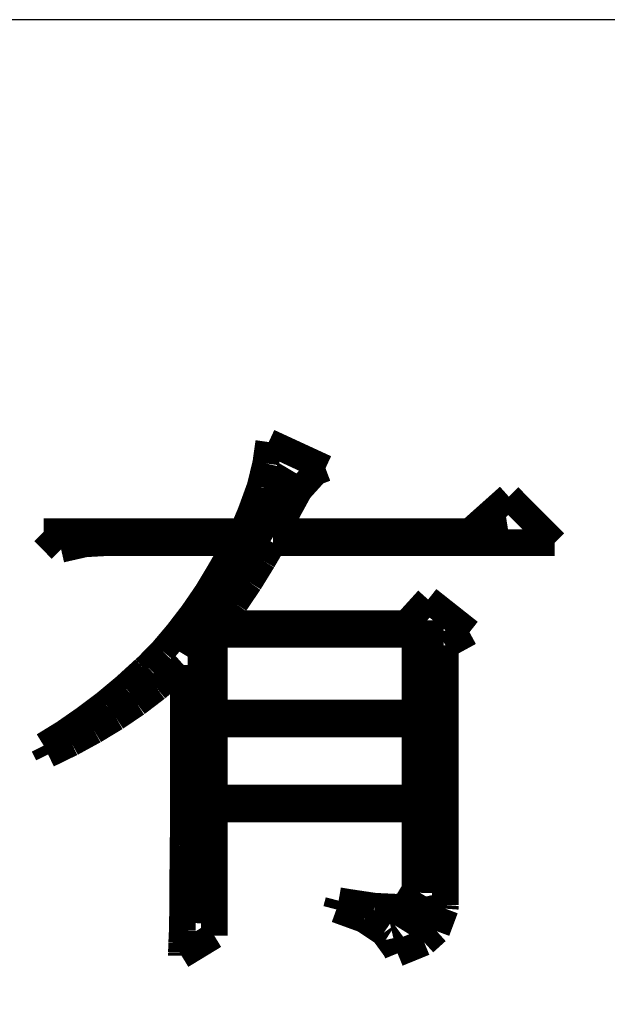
# Model space of a CAD drawing. Extents: x -225 to 585, y -158 to 406.
# Tile 31 of 39: x 570.02 to 572.26, y -146.37 to -142.61. Entities that reach past the tile are written whole.
import ezdxf

# ---------------------------------------------------------------- set-up
doc = ezdxf.new("R2010")
doc.units = 0
doc.layers.add('BOARD_GEOMETRY_DIMENSION', color=2, linetype='CONTINUOUS')
doc.layers.add('BOARD_GEOMETRY_SILKSCREEN_TOP', color=1, linetype='CONTINUOUS')

msp = doc.modelspace()

# ---------------------------------------------------------------- linework, layer by layer
at = {"layer": 'BOARD_GEOMETRY_DIMENSION'}
msp.add_lwpolyline([(580.209914, -142.614904), (527.709892, -142.614904), (527.709892, -153.11501)], dxfattribs=at)
for points, const_width in [([(570.95517, -144.307814), (570.9666, -144.226534)], 0.1016), ([(570.9666, -144.226534), (571.183262, -144.32661)], 0.1016), ([(570.93358, -144.397222), (570.95517, -144.307814)], 0.1016), ([(571.058294, -144.33804), (570.641988, -145.036032)], 0.127), ([(571.14567, -144.340834), (571.083186, -144.409922)], 0.1016), ([(571.183262, -144.32661), (571.14567, -144.340834)], 0.1016), ([(570.897766, -144.495266), (570.93358, -144.397222)], 0.1016), ([(571.083186, -144.409922), (571.044578, -144.480534)], 0.1016), ([(571.732664, -144.568926), (571.882778, -144.434814)], 0.1016), ([(571.882778, -144.434814), (572.057784, -144.610836)], 0.1016), ([(570.866778, -144.568926), (570.897766, -144.495266)], 0.1016), ([(571.044578, -144.480534), (570.999874, -144.568926)], 0.1016), ([(571.816484, -144.550638), (571.876682, -144.54124)], 0.127), ([(570.174374, -144.635728), (570.10808, -144.568926)], 0.1016), ([(570.10808, -144.568926), (570.866778, -144.568926)], 0.1016), ([(570.999874, -144.568926), (571.732664, -144.568926)], 0.1016), ([(570.266068, -144.6149), (570.174374, -144.635728)], 0.1016), ([(570.340998, -144.610836), (570.266068, -144.6149)], 0.1016), ([(570.841886, -144.610836), (570.340998, -144.610836)], 0.1016), ([(570.786768, -144.708626), (570.841886, -144.610836)], 0.1016), ([(570.983364, -144.610836), (570.943994, -144.6784)], 0.1016), ([(572.057784, -144.610836), (570.983364, -144.610836)], 0.1016), ([(570.943994, -144.6784), (570.892686, -144.761712)], 0.1016), ([(570.732666, -144.799304), (570.786768, -144.708626)], 0.1016), ([(570.892686, -144.761712), (570.838584, -144.841722)], 0.1016), ([(570.676278, -144.881346), (570.732666, -144.799304)], 0.1016), ([(570.838584, -144.841722), (570.783466, -144.918938)], 0.1016), ([(571.491364, -144.918938), (571.574676, -144.827244)], 0.1016), ([(571.574676, -144.827244), (571.732664, -144.952212)], 0.1016), ([(570.618874, -144.956022), (570.676278, -144.881346)], 0.1016), ([(571.571374, -144.906746), (571.557658, -145.946622)], 0.127), ([(570.56147, -145.02384), (570.618874, -144.956022)], 0.1016), ([(570.783466, -144.918938), (571.491364, -144.918938)], 0.1016), ([(571.732664, -144.952212), (571.64097, -145.00225)], 0.1016), ([(571.524384, -144.96034), (570.758574, -144.96034)], 0.1016), ([(570.758574, -144.96034), (570.758574, -145.260314)], 0.1016), ([(571.524384, -145.260314), (571.524384, -144.96034)], 0.1016), ([(570.503558, -145.083022), (570.56147, -145.02384)], 0.1016), ([(570.720982, -145.026634), (570.706758, -146.062446)], 0.127), ([(571.64097, -145.00225), (571.64097, -145.993104)], 0.1016), ([(570.417198, -145.161508), (570.491874, -145.093436)], 0.1016), ([(570.491874, -145.093436), (570.503558, -145.083022)], 0.1016), ([(570.611762, -145.104104), (570.538864, -145.165572)], 0.1016), ([(570.641988, -145.076926), (570.611762, -145.104104)], 0.1016), ([(570.640972, -145.240502), (570.641988, -145.076926)], 0.1016), ([(570.340998, -145.225008), (570.417198, -145.161508)], 0.1016), ([(570.538864, -145.165572), (570.462664, -145.223738)], 0.1016), ([(570.263782, -145.28292), (570.340998, -145.225008)], 0.1016), ([(570.462664, -145.223738), (570.382654, -145.27784)], 0.1016), ([(570.640972, -145.65376), (570.640972, -145.240502)], 0.1016), ([(570.186058, -145.337022), (570.263782, -145.28292)], 0.1016), ([(570.382654, -145.27784), (570.300358, -145.327624)], 0.1016), ([(570.758574, -145.260314), (571.524384, -145.260314)], 0.1016), ([(570.300358, -145.327624), (570.213998, -145.374868)], 0.1016), ([(571.524384, -145.30197), (570.758574, -145.30197)], 0.1016), ([(570.758574, -145.30197), (570.758574, -145.584926)], 0.1016), ([(571.524384, -145.584926), (571.524384, -145.30197)], 0.1016), ([(570.10808, -145.385028), (570.186058, -145.337022)], 0.1016), ([(570.12459, -145.418556), (570.10808, -145.385028)], 0.1016), ([(570.213998, -145.374868), (570.12459, -145.418556)], 0.1016), ([(570.758574, -145.584926), (571.524384, -145.584926)], 0.1016), ([(571.524384, -145.626836), (570.758574, -145.626836)], 0.1016), ([(570.758574, -145.626836), (570.758574, -146.109436)], 0.1016), ([(571.524384, -145.934938), (571.524384, -145.626836)], 0.1016), ([(570.639702, -145.766028), (570.640972, -145.65376)], 0.1016), ([(570.638686, -145.866104), (570.639702, -145.766028)], 0.1016), ([(570.638686, -145.953226), (570.638686, -145.866104)], 0.1016), ([(570.63767, -146.02714), (570.638686, -145.953226)], 0.1016), ([(571.485268, -146.00047), (571.524384, -145.934938)], 0.1016), ([(571.224664, -146.009868), (571.2333, -145.97634)], 0.1016), ([(571.2333, -145.97634), (571.263272, -145.98142)], 0.1016), ([(571.263272, -145.98142), (571.369698, -145.997422)], 0.1016), ([(571.369698, -145.997422), (571.449454, -146.001232)], 0.1016), ([(571.427864, -146.05762), (571.54826, -146.029934), (571.501778, -146.104102)], 0.127), ([(571.449454, -146.001232), (571.485268, -146.00047)], 0.1016), ([(571.639954, -146.00682), (571.607696, -146.092926)], 0.1016), ([(571.64097, -145.993104), (571.639954, -146.00682)], 0.1016), ([(570.636654, -146.089116), (570.63767, -146.02714)], 0.1016), ([(571.330074, -146.048222), (571.224664, -146.009868)], 0.1016), ([(571.405766, -146.099022), (571.330074, -146.048222)], 0.1016), ([(570.758574, -146.109436), (570.633352, -146.185636)], 0.1016), ([(570.634368, -146.13763), (570.636654, -146.089116)], 0.1016), ([(571.451994, -146.162522), (571.405766, -146.099022)], 0.1016), ([(571.607696, -146.092926), (571.560198, -146.135852)], 0.1016), ([(570.633352, -146.174206), (570.634368, -146.13763)], 0.1016), ([(571.560198, -146.135852), (571.45809, -146.177508)], 0.1016), ([(570.633352, -146.185636), (570.633352, -146.174206)], 0.1016), ([(571.45809, -146.177508), (571.451994, -146.162522)], 0.1016)]:
    msp.add_lwpolyline(points, dxfattribs=dict(at, const_width=const_width))
at = {"layer": 'BOARD_GEOMETRY_SILKSCREEN_TOP'}
msp.add_lwpolyline([(580.209914, -142.614904), (527.709892, -142.614904), (527.709892, -153.11501)], dxfattribs=at)
for points, const_width in [([(570.95517, -144.307814), (570.9666, -144.226534)], 0.1016), ([(570.9666, -144.226534), (571.183262, -144.32661)], 0.1016), ([(570.93358, -144.397222), (570.95517, -144.307814)], 0.1016), ([(571.058294, -144.33804), (570.641988, -145.036032)], 0.127), ([(571.14567, -144.340834), (571.083186, -144.409922)], 0.1016), ([(571.183262, -144.32661), (571.14567, -144.340834)], 0.1016), ([(570.897766, -144.495266), (570.93358, -144.397222)], 0.1016), ([(571.083186, -144.409922), (571.044578, -144.480534)], 0.1016), ([(571.732664, -144.568926), (571.882778, -144.434814)], 0.1016), ([(571.882778, -144.434814), (572.057784, -144.610836)], 0.1016), ([(570.866778, -144.568926), (570.897766, -144.495266)], 0.1016), ([(571.044578, -144.480534), (570.999874, -144.568926)], 0.1016), ([(571.816484, -144.550638), (571.876682, -144.54124)], 0.127), ([(570.10808, -144.568926), (570.866778, -144.568926)], 0.1016), ([(570.174374, -144.635728), (570.10808, -144.568926)], 0.1016), ([(570.999874, -144.568926), (571.732664, -144.568926)], 0.1016), ([(570.266068, -144.6149), (570.174374, -144.635728)], 0.1016), ([(570.340998, -144.610836), (570.266068, -144.6149)], 0.1016), ([(570.841886, -144.610836), (570.340998, -144.610836)], 0.1016), ([(570.786768, -144.708626), (570.841886, -144.610836)], 0.1016), ([(570.983364, -144.610836), (570.943994, -144.6784)], 0.1016), ([(572.057784, -144.610836), (570.983364, -144.610836)], 0.1016), ([(570.943994, -144.6784), (570.892686, -144.761712)], 0.1016), ([(570.732666, -144.799304), (570.786768, -144.708626)], 0.1016), ([(570.892686, -144.761712), (570.838584, -144.841722)], 0.1016), ([(570.676278, -144.881346), (570.732666, -144.799304)], 0.1016), ([(570.838584, -144.841722), (570.783466, -144.918938)], 0.1016), ([(571.491364, -144.918938), (571.574676, -144.827244)], 0.1016), ([(571.574676, -144.827244), (571.732664, -144.952212)], 0.1016), ([(570.618874, -144.956022), (570.676278, -144.881346)], 0.1016), ([(571.571374, -144.906746), (571.557658, -145.946622)], 0.127), ([(570.56147, -145.02384), (570.618874, -144.956022)], 0.1016), ([(570.783466, -144.918938), (571.491364, -144.918938)], 0.1016), ([(571.732664, -144.952212), (571.64097, -145.00225)], 0.1016), ([(570.758574, -144.96034), (570.758574, -145.260314)], 0.1016), ([(571.524384, -144.96034), (570.758574, -144.96034)], 0.1016), ([(571.524384, -145.260314), (571.524384, -144.96034)], 0.1016), ([(570.503558, -145.083022), (570.56147, -145.02384)], 0.1016), ([(570.720982, -145.026634), (570.706758, -146.062446)], 0.127), ([(571.64097, -145.00225), (571.64097, -145.993104)], 0.1016), ([(570.417198, -145.161508), (570.491874, -145.093436)], 0.1016), ([(570.491874, -145.093436), (570.503558, -145.083022)], 0.1016), ([(570.611762, -145.104104), (570.538864, -145.165572)], 0.1016), ([(570.641988, -145.076926), (570.611762, -145.104104)], 0.1016), ([(570.640972, -145.240502), (570.641988, -145.076926)], 0.1016), ([(570.340998, -145.225008), (570.417198, -145.161508)], 0.1016), ([(570.538864, -145.165572), (570.462664, -145.223738)], 0.1016), ([(570.263782, -145.28292), (570.340998, -145.225008)], 0.1016), ([(570.462664, -145.223738), (570.382654, -145.27784)], 0.1016), ([(570.640972, -145.65376), (570.640972, -145.240502)], 0.1016), ([(570.186058, -145.337022), (570.263782, -145.28292)], 0.1016), ([(570.382654, -145.27784), (570.300358, -145.327624)], 0.1016), ([(570.758574, -145.260314), (571.524384, -145.260314)], 0.1016), ([(570.300358, -145.327624), (570.213998, -145.374868)], 0.1016), ([(570.758574, -145.30197), (570.758574, -145.584926)], 0.1016), ([(571.524384, -145.30197), (570.758574, -145.30197)], 0.1016), ([(571.524384, -145.584926), (571.524384, -145.30197)], 0.1016), ([(570.10808, -145.385028), (570.186058, -145.337022)], 0.1016), ([(570.12459, -145.418556), (570.10808, -145.385028)], 0.1016), ([(570.213998, -145.374868), (570.12459, -145.418556)], 0.1016), ([(570.758574, -145.584926), (571.524384, -145.584926)], 0.1016), ([(571.524384, -145.626836), (570.758574, -145.626836)], 0.1016), ([(570.758574, -145.626836), (570.758574, -146.109436)], 0.1016), ([(571.524384, -145.934938), (571.524384, -145.626836)], 0.1016), ([(570.639702, -145.766028), (570.640972, -145.65376)], 0.1016), ([(570.638686, -145.866104), (570.639702, -145.766028)], 0.1016), ([(570.638686, -145.953226), (570.638686, -145.866104)], 0.1016), ([(570.63767, -146.02714), (570.638686, -145.953226)], 0.1016), ([(571.485268, -146.00047), (571.524384, -145.934938)], 0.1016), ([(571.224664, -146.009868), (571.2333, -145.97634)], 0.1016), ([(571.2333, -145.97634), (571.263272, -145.98142)], 0.1016), ([(571.263272, -145.98142), (571.369698, -145.997422)], 0.1016), ([(571.369698, -145.997422), (571.449454, -146.001232)], 0.1016), ([(571.427864, -146.05762), (571.54826, -146.029934), (571.501778, -146.104102)], 0.127), ([(571.449454, -146.001232), (571.485268, -146.00047)], 0.1016), ([(571.639954, -146.00682), (571.607696, -146.092926)], 0.1016), ([(571.64097, -145.993104), (571.639954, -146.00682)], 0.1016), ([(570.636654, -146.089116), (570.63767, -146.02714)], 0.1016), ([(571.330074, -146.048222), (571.224664, -146.009868)], 0.1016), ([(571.405766, -146.099022), (571.330074, -146.048222)], 0.1016), ([(570.758574, -146.109436), (570.633352, -146.185636)], 0.1016), ([(570.634368, -146.13763), (570.636654, -146.089116)], 0.1016), ([(571.451994, -146.162522), (571.405766, -146.099022)], 0.1016), ([(571.607696, -146.092926), (571.560198, -146.135852)], 0.1016), ([(570.633352, -146.174206), (570.634368, -146.13763)], 0.1016), ([(571.560198, -146.135852), (571.45809, -146.177508)], 0.1016), ([(570.633352, -146.185636), (570.633352, -146.174206)], 0.1016), ([(571.45809, -146.177508), (571.451994, -146.162522)], 0.1016)]:
    msp.add_lwpolyline(points, dxfattribs=dict(at, const_width=const_width))

doc.saveas('drawing.dxf')
